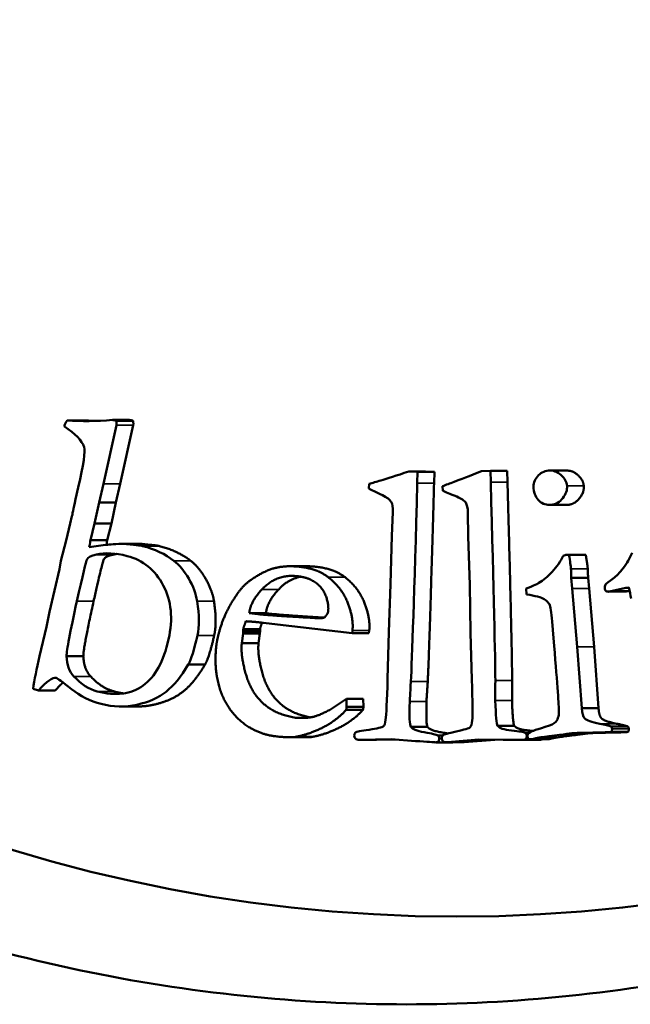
# Model space of a CAD drawing. Header units: millimetres. Extents: x 697 to 7301, y 1765 to 4597.
# Tile 33 of 39: x 6260 to 6267, y 2038 to 2050. Entities that reach past the tile are written whole.
import ezdxf

# ---------------------------------------------------------------- set-up
doc = ezdxf.new("R2010")
doc.units = ezdxf.units.MM
doc.layers.add('Visibile (ISO)', color=7, linetype='Continuous', lineweight=50)
doc.layers.add('Visibile sottile (ISO)', color=7, linetype='Continuous', lineweight=35)

msp = doc.modelspace()

# ---------------------------------------------------------------- linework, layer by layer
at = {"layer": 'Visibile (ISO)'}
for p, q in [((6260.666, 2045.051), (6260.663, 2045.041)), ((6260.696, 2045.11), (6260.887, 2045.11)), ((6261.108, 2044.388), (6261.256, 2045.055)), ((6261.211, 2045.115), (6261.402, 2045.115)), ((6261.255, 2045.106), (6261.447, 2045.106)), ((6261.299, 2044.388), (6261.448, 2045.055)), ((6264.69, 2044.523), (6264.59, 2044.527)), ((6264.59, 2044.527), (6264.781, 2044.527)), ((6264.687, 2044.396), (6264.69, 2044.523)), ((6264.69, 2044.523), (6264.882, 2044.523)), ((6264.882, 2044.523), (6264.781, 2044.527)), ((6264.878, 2044.396), (6264.882, 2044.523)), ((6265.52, 2044.534), (6265.419, 2044.53)), ((6265.524, 2044.407), (6265.52, 2044.534)), ((6265.52, 2044.534), (6265.712, 2044.534)), ((6265.715, 2044.407), (6265.712, 2044.534)), ((6266.392, 2044.538), (6266.201, 2044.538)), ((6260.82, 2044.346), (6260.79, 2044.212)), ((6261.058, 2044.174), (6261.108, 2044.388)), ((6261.249, 2044.174), (6261.299, 2044.388)), ((6264.137, 2044.386), (6264.135, 2044.334)), ((6264.975, 2044.36), (6264.977, 2044.308)), ((6261.007, 2043.936), (6261.058, 2044.174)), ((6261.058, 2044.174), (6261.249, 2044.174)), ((6261.199, 2043.936), (6261.249, 2044.174)), ((6266.386, 2044.146), (6266.194, 2044.146)), ((6260.749, 2044.017), (6260.729, 2043.936)), ((6264.409, 2044.065), (6264.396, 2043.795)), ((6265.264, 2044.058), (6265.267, 2043.788)), ((6260.729, 2043.936), (6260.685, 2043.74)), ((6260.96, 2043.745), (6261.007, 2043.936)), ((6261.007, 2043.936), (6261.199, 2043.936)), ((6261.151, 2043.745), (6261.199, 2043.936)), ((6264.396, 2043.795), (6264.383, 2043.245)), ((6265.267, 2043.788), (6265.285, 2043.237)), ((6260.685, 2043.74), (6260.624, 2043.51)), ((6261.133, 2043.692), (6260.947, 2043.666)), ((6260.96, 2043.745), (6261.151, 2043.745)), ((6261.324, 2043.704), (6261.515, 2043.704)), ((6261.221, 2043.58), (6261.029, 2043.58)), ((6266.416, 2043.577), (6266.39, 2043.577)), ((6266.39, 2043.577), (6266.581, 2043.577)), ((6266.416, 2043.577), (6266.608, 2043.577)), ((6266.608, 2043.577), (6266.581, 2043.577)), ((6260.624, 2043.51), (6260.608, 2043.415)), ((6263.429, 2043.447), (6263.238, 2043.447)), ((6260.608, 2043.415), (6260.494, 2042.926)), ((6264.383, 2043.245), (6264.361, 2042.697)), ((6265.285, 2043.237), (6265.293, 2042.689)), ((6266.453, 2043.192), (6266.443, 2043.314)), ((6266.443, 2043.314), (6266.634, 2043.314)), ((6266.645, 2043.192), (6266.634, 2043.314)), ((6265.93, 2043.193), (6265.933, 2043.126)), ((6266.511, 2042.53), (6266.453, 2043.192)), ((6266.702, 2042.53), (6266.645, 2043.192)), ((6267.056, 2043.158), (6266.865, 2043.158)), ((6266.878, 2043.159), (6266.895, 2043.165)), ((6266.878, 2043.159), (6267.07, 2043.159)), ((6266.895, 2043.165), (6267.064, 2043.202)), ((6266.895, 2043.165), (6267.086, 2043.165)), ((6267.064, 2043.202), (6267.1, 2043.205)), ((6267.064, 2043.202), (6267.101, 2043.202)), ((6267.07, 2043.159), (6267.086, 2043.165)), ((6267.086, 2043.165), (6267.108, 2043.169)), ((6260.494, 2042.926), (6260.459, 2042.757)), ((6262.962, 2042.914), (6262.771, 2042.914)), ((6262.771, 2042.914), (6262.868, 2042.902)), ((6263.06, 2042.902), (6262.962, 2042.914)), ((6263.092, 2042.782), (6262.933, 2042.802)), ((6263.944, 2042.684), (6263.092, 2042.782)), ((6260.459, 2042.757), (6260.379, 2042.422)), ((6262.7, 2042.682), (6262.686, 2042.572)), ((6262.703, 2042.706), (6262.7, 2042.682)), ((6262.891, 2042.682), (6262.7, 2042.682)), ((6262.703, 2042.729), (6262.703, 2042.706)), ((6262.894, 2042.729), (6262.703, 2042.729)), ((6262.894, 2042.706), (6262.703, 2042.706)), ((6262.877, 2042.572), (6262.891, 2042.682)), ((6262.891, 2042.682), (6262.894, 2042.706)), ((6262.894, 2042.706), (6262.894, 2042.729)), ((6263.948, 2042.715), (6263.944, 2042.684)), ((6264.136, 2042.684), (6263.944, 2042.684)), ((6264.136, 2042.684), (6264.139, 2042.715)), ((6264.361, 2042.697), (6264.349, 2042.165)), ((6265.293, 2042.689), (6265.31, 2042.157)), ((6262.877, 2042.572), (6262.686, 2042.572)), ((6266.562, 2041.828), (6266.511, 2042.53)), ((6266.754, 2041.828), (6266.702, 2042.53)), ((6260.688, 2042.424), (6260.879, 2042.424)), ((6262.076, 2042.327), (6262.267, 2042.327)), ((6260.306, 2042.051), (6260.366, 2042.032)), ((6260.366, 2042.032), (6260.558, 2042.032)), ((6263.71, 2041.822), (6263.879, 2041.936)), ((6263.879, 2041.936), (6263.881, 2041.845)), ((6264.07, 2041.936), (6263.879, 2041.936)), ((6264.073, 2041.845), (6264.07, 2041.936)), ((6261.497, 2041.849), (6261.305, 2041.849)), ((6264.066, 2041.809), (6263.875, 2041.809)), ((6264.073, 2041.845), (6263.881, 2041.845)), ((6266.562, 2041.828), (6266.754, 2041.828)), ((6263.436, 2041.721), (6263.298, 2041.721)), ((6264.612, 2041.618), (6264.803, 2041.618)), ((6265.603, 2041.629), (6265.794, 2041.629)), ((6265.917, 2041.548), (6265.962, 2041.548)), ((6266.898, 2041.621), (6267.089, 2041.621)), ((6266.9, 2041.559), (6267.092, 2041.559)), ((6263.423, 2041.498), (6263.231, 2041.498)), ((6263.296, 2041.502), (6263.488, 2041.502)), ((6264.218, 2041.468), (6264.026, 2041.468)), ((6264.031, 2041.468), (6264.389, 2041.475)), ((6264.223, 2041.468), (6264.031, 2041.468)), ((6264.223, 2041.468), (6264.429, 2041.472)), ((6264.389, 2041.475), (6264.667, 2041.455)), ((6265.085, 2041.44), (6264.894, 2041.44)), ((6264.921, 2041.517), (6264.974, 2041.517)), ((6265.211, 2041.441), (6265.02, 2041.441)), ((6265.032, 2041.441), (6265.389, 2041.471)), ((6265.223, 2041.441), (6265.032, 2041.441)), ((6265.223, 2041.441), (6265.57, 2041.47)), ((6265.389, 2041.471), (6265.667, 2041.47)), ((6266.054, 2041.469), (6265.863, 2041.469)), ((6266.178, 2041.475), (6265.987, 2041.475)), ((6265.992, 2041.475), (6266.183, 2041.475))]:
    msp.add_line(p, q, dxfattribs=at)
msp.add_ellipse((6265.139, 2059.454), major_axis=(0, -20), ratio=0.92388, dxfattribs=at)
for centre, major_axis, start_param, end_param in [((6265.638, 2042.821), (0, -1.629), 1.729378, 1.809195), ((6263.645, 2041.874), (0, -0.257), 1.31348, 1.455189), ((6263.837, 2041.874), (0, 0.257), 4.455073, 4.596782)]:
    msp.add_ellipse(centre, major_axis=major_axis, ratio=0.92388, start_param=start_param, end_param=end_param, dxfattribs=at)
for points, degree, knots in [([(6245.056, 2059.454), (6245.056, 2060.775), (6245.174, 2062.141), (6245.671, 2064.858), (6246.049, 2066.208), (6247.049, 2068.798), (6247.672, 2070.039), (6249.11, 2072.333), (6249.925, 2073.386), (6251.66, 2075.249), (6252.64, 2076.122), (6254.77, 2077.661), (6255.921, 2078.327), (6258.321, 2079.395), (6259.571, 2079.799), (6262.083, 2080.329), (6263.345, 2080.454), (6265.784, 2080.454), (6267.045, 2080.329), (6269.553, 2079.799), (6270.8, 2079.395), (6273.191, 2078.327), (6274.337, 2077.661), (6276.457, 2076.122), (6277.43, 2075.249), (6279.154, 2073.386), (6279.964, 2072.333), (6281.391, 2070.039), (6282.008, 2068.798), (6283, 2066.208), (6283.375, 2064.858), (6283.867, 2062.141), (6283.984, 2060.775), (6283.984, 2059.454), (6283.984, 2058.132), (6283.867, 2056.765), (6283.374, 2054.047), (6282.998, 2052.695), (6282.005, 2050.104), (6281.387, 2048.862), (6279.958, 2046.567), (6279.147, 2045.513), (6277.422, 2043.652), (6276.449, 2042.78), (6274.33, 2041.243), (6273.184, 2040.579), (6270.795, 2039.512), (6269.549, 2039.109), (6267.043, 2038.58), (6265.783, 2038.454), (6263.346, 2038.454), (6262.085, 2038.58), (6259.575, 2039.109), (6258.326, 2039.512), (6255.928, 2040.579), (6254.777, 2041.243), (6252.648, 2042.78), (6251.669, 2043.652), (6249.932, 2045.513), (6249.116, 2046.567), (6247.676, 2048.862), (6247.053, 2050.104), (6246.051, 2052.695), (6245.672, 2054.047), (6245.174, 2056.765), (6245.056, 2058.132), (6245.056, 2059.454)], 3, [6.338557, 6.338557, 6.338557, 6.338557, 6.734862, 6.734862, 7.131166, 7.131166, 7.527471, 7.527471, 7.923775, 7.923775, 8.31979, 8.31979, 8.715805, 8.715805, 9.11182, 9.11182, 9.507835, 9.507835, 9.90385, 9.90385, 10.299865, 10.299865, 10.69588, 10.69588, 11.091895, 11.091895, 11.4882, 11.4882, 11.884504, 11.884504, 12.280808, 12.280808, 12.677113, 12.677113, 12.677113, 13.07375, 13.07375, 13.470387, 13.470387, 13.867023, 13.867023, 14.26366, 14.26366, 14.659343, 14.659343, 15.055026, 15.055026, 15.450709, 15.450709, 15.846391, 15.846391, 16.242074, 16.242074, 16.637757, 16.637757, 17.03344, 17.03344, 17.429123, 17.429123, 17.82576, 17.82576, 18.222396, 18.222396, 18.619033, 18.619033, 19.01567, 19.01567, 19.01567, 19.01567]), ([(6266.182, 2044.537), (6266.131, 2044.532), (6266.089, 2044.51), (6266.023, 2044.431), (6266.009, 2044.385), (6266.013, 2044.333)], 3, [-0.02528468, -0.02528468, -0.02528468, -0.02528468, -0.01264234, -0.01264234, 0, 0, 0, 0]), ([(6266.394, 2044.363), (6266.39, 2044.409), (6266.367, 2044.451), (6266.282, 2044.526), (6266.234, 2044.543), (6266.182, 2044.537)], 3, [-0.02603281, -0.02603281, -0.02603281, -0.02603281, -0.01301641, -0.01301641, 0, 0, 0, 0]), ([(6266.585, 2044.363), (6266.58, 2044.432), (6266.46, 2044.538), (6266.392, 2044.538)], 2, [-2, -2, -2, -1, -0.120384, -0.120384, -0.120384]), ([(6266.214, 2044.147), (6266.267, 2044.152), (6266.311, 2044.178), (6266.382, 2044.27), (6266.398, 2044.316), (6266.394, 2044.363)], 3, [-0.02466017, -0.02466017, -0.02466017, -0.02466017, -0.01233008, -0.01233008, 0, 0, 0, 0]), ([(6264.292, 2044.256), (6264.342, 2044.23), (6264.375, 2044.205), (6264.404, 2044.157), (6264.41, 2044.119), (6264.409, 2044.065)], 3, [-0.04895049, -0.04895049, -0.04895049, -0.04895049, -0.02447524, -0.02447524, 0, 0, 0, 0]), ([(6265.137, 2044.241), (6265.189, 2044.218), (6265.223, 2044.195), (6265.254, 2044.15), (6265.263, 2044.111), (6265.264, 2044.058)], 3, [-0.04895049, -0.04895049, -0.04895049, -0.04895049, -0.02447524, -0.02447524, 0, 0, 0, 0]), ([(6266.013, 2044.333), (6266.018, 2044.273), (6266.04, 2044.225), (6266.117, 2044.156), (6266.162, 2044.142), (6266.214, 2044.147)], 3, [-0.02699043, -0.02699043, -0.02699043, -0.02699043, -0.01349521, -0.01349521, 0, 0, 0, 0]), ([(6260.805, 2043.048), (6260.871, 2043.345), (6260.91, 2043.504), (6260.933, 2043.55), (6260.969, 2043.567), (6261.029, 2043.58)], 3, [-0.08958665, -0.08958665, -0.08958665, -0.08958665, -0.04479332, -0.04479332, 0, 0, 0, 0]), ([(6261.379, 2043.564), (6261.561, 2043.516), (6261.698, 2043.404), (6261.883, 2043.052), (6261.903, 2042.847), (6261.851, 2042.615)], 3, [-0.1512564, -0.1512564, -0.1512564, -0.1512564, -0.0756282, -0.0756282, 0, 0, 0, 0]), ([(6266.352, 2043.568), (6266.319, 2043.502), (6266.277, 2043.441), (6266.174, 2043.329), (6266.123, 2043.286), (6266.074, 2043.257)], 3, [-0.04931049, -0.04931049, -0.04931049, -0.04931049, -0.02465525, -0.02465525, 0, 0, 0, 0]), ([(6267.136, 2043.601), (6267.11, 2043.539), (6267.076, 2043.48), (6266.993, 2043.371), (6266.956, 2043.332), (6266.922, 2043.309)], 3, [-0.0318266, -0.0318266, -0.0318266, -0.0318266, -0.0159133, -0.0159133, 0, 0, 0, 0]), ([(6262.177, 2043.048), (6262.163, 2043.134), (6262.131, 2043.22), (6262.03, 2043.394), (6261.974, 2043.462), (6261.912, 2043.51)], 3, [-0.04424068, -0.04424068, -0.04424068, -0.04424068, -0.02212034, -0.02212034, 0, 0, 0, 0]), ([(6266.922, 2043.309), (6266.872, 2043.276), (6266.842, 2043.252), (6266.825, 2043.225), (6266.823, 2043.208), (6266.825, 2043.189)], 3, [-0.04055792, -0.04055792, -0.04055792, -0.04055792, -0.02027896, -0.02027896, 0, 0, 0, 0]), ([(6265.933, 2043.126), (6266.034, 2043.111), (6266.101, 2043.093), (6266.165, 2043.051), (6266.185, 2043.032), (6266.193, 2043.015)], 3, [-0.01406169, -0.01406169, -0.01406169, -0.01406169, -0.00703085, -0.00703085, 0, 0, 0, 0]), ([(6266.825, 2043.189), (6266.827, 2043.179), (6266.832, 2043.171), (6266.85, 2043.158), (6266.863, 2043.156), (6266.878, 2043.159)], 3, [-0.01365169, -0.01365169, -0.01365169, -0.01365169, -0.00682585, -0.00682585, 0, 0, 0, 0]), ([(6261.851, 2042.615), (6261.795, 2042.362), (6261.698, 2042.187), (6261.422, 2041.988), (6261.248, 2041.966), (6261.038, 2042.02)], 3, [-0.1218962, -0.1218962, -0.1218962, -0.1218962, -0.0609481, -0.0609481, 0, 0, 0, 0]), ([(6263.469, 2041.725), (6263.257, 2041.763), (6262.984, 2042.007), (6262.862, 2042.432), (6262.877, 2042.572)], 2, [-2.953203, -2.953203, -2.953203, -2, -1, 0, 0, 0]), ([(6261.082, 2041.878), (6261.219, 2041.842), (6261.355, 2041.839), (6261.625, 2041.899), (6261.736, 2041.948), (6261.91, 2042.086), (6261.994, 2042.189), (6262.076, 2042.327)], 3, [-0.08048871, -0.08048871, -0.08048871, -0.08048871, -0.05365914, -0.05365914, -0.02682957, -0.02682957, 0, 0, 0, 0]), ([(6261.497, 2041.849), (6261.589, 2041.849), (6261.884, 2041.914), (6262.145, 2042.121), (6262.267, 2042.327)], 2, [-2.454979, -2.454979, -2.454979, -2, -1, 0, 0, 0]), ([(6260.571, 2042.174), (6260.585, 2042.171), (6260.642, 2042.128), (6260.843, 2041.967), (6260.956, 2041.911), (6261.082, 2041.878)], 3, [-0.05073493, -0.05073493, -0.05073493, -0.05073493, -0.02536747, -0.02536747, 0, 0, 0, 0]), ([(6263.875, 2041.809), (6263.766, 2041.689), (6263.452, 2041.53), (6263.296, 2041.502)], 2, [0.000003, 0.000003, 0.000003, 1, 2, 2, 2]), ([(6263.488, 2041.502), (6263.643, 2041.53), (6263.957, 2041.689), (6264.066, 2041.809)], 2, [-2, -2, -2, -1, -0.000003, -0.000003, -0.000003]), ([(6266.767, 2041.653), (6266.674, 2041.672), (6266.617, 2041.691), (6266.577, 2041.733), (6266.565, 2041.771), (6266.562, 2041.828)], 3, [-0.02236669, -0.02236669, -0.02236669, -0.02236669, -0.01118335, -0.01118335, 0, 0, 0, 0]), ([(6264.326, 2041.698), (6264.322, 2041.658), (6264.312, 2041.633), (6264.285, 2041.611), (6264.231, 2041.599), (6264.045, 2041.57), (6263.993, 2041.56), (6263.974, 2041.546), (6263.968, 2041.534), (6263.968, 2041.517)], 3, [-0.3597269, -0.3597269, -0.3597269, -0.3597269, -0.2697952, -0.2697952, -0.1798634, -0.1798634, -0.0899317, -0.0899317, 0, 0, 0, 0]), ([(6265.313, 2041.689), (6265.311, 2041.649), (6265.303, 2041.624), (6265.277, 2041.6), (6265.224, 2041.584), (6265.04, 2041.544), (6264.989, 2041.53), (6264.97, 2041.515), (6264.965, 2041.503), (6264.966, 2041.486)], 3, [-0.3597269, -0.3597269, -0.3597269, -0.3597269, -0.2697952, -0.2697952, -0.1798634, -0.1798634, -0.0899317, -0.0899317, 0, 0, 0, 0]), ([(6264.921, 2041.517), (6264.905, 2041.528), (6264.854, 2041.541), (6264.68, 2041.569), (6264.629, 2041.59), (6264.612, 2041.618)], 3, [-0.02356078, -0.02356078, -0.02356078, -0.02356078, -0.01178039, -0.01178039, 0, 0, 0, 0]), ([(6265.034, 2041.541), (6265.002, 2041.548), (6264.828, 2041.576), (6264.803, 2041.618)], 2, [-1.336622, -1.336622, -1.336622, -1, 0, 0, 0]), ([(6265.917, 2041.548), (6265.901, 2041.558), (6265.849, 2041.567), (6265.674, 2041.584), (6265.621, 2041.602), (6265.603, 2041.629)], 3, [-0.02356078, -0.02356078, -0.02356078, -0.02356078, -0.01178039, -0.01178039, 0, 0, 0, 0]), ([(6266.004, 2041.57), (6265.981, 2041.573), (6265.822, 2041.588), (6265.794, 2041.629)], 2, [-1.210623, -1.210623, -1.210623, -1, 0, 0, 0]), ([(6264.89, 2041.44), (6264.908, 2041.44), (6264.92, 2041.443), (6264.933, 2041.456), (6264.936, 2041.468), (6264.937, 2041.485)], 3, [-0.007152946, -0.007152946, -0.007152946, -0.007152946, -0.003576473, -0.003576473, 0, 0, 0, 0]), ([(6265.891, 2041.469), (6265.908, 2041.47), (6265.92, 2041.473), (6265.933, 2041.488), (6265.935, 2041.5), (6265.935, 2041.517)], 3, [-0.007152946, -0.007152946, -0.007152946, -0.007152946, -0.003576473, -0.003576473, 0, 0, 0, 0])]:
    msp.add_open_spline(points, degree=degree, knots=knots, dxfattribs=at)
for points, degree in [([(6260.663, 2045.041), (6260.787, 2044.959), (6260.861, 2044.881), (6260.888, 2044.806)], 3), ([(6260.696, 2045.11), (6260.679, 2045.086), (6260.669, 2045.066), (6260.666, 2045.051)], 3), ([(6261.211, 2045.115), (6261.026, 2045.1), (6260.855, 2045.099), (6260.696, 2045.11)], 3), ([(6261.009, 2045.104), (6260.947, 2045.106), (6260.887, 2045.11)], 2), ([(6261.255, 2045.106), (6261.235, 2045.111), (6261.22, 2045.114), (6261.211, 2045.115)], 3), ([(6261.256, 2045.055), (6261.258, 2045.063), (6261.258, 2045.08), (6261.255, 2045.106)], 3), ([(6261.447, 2045.106), (6261.417, 2045.113), (6261.402, 2045.115)], 2), ([(6261.448, 2045.055), (6261.451, 2045.067), (6261.447, 2045.106)], 2), ([(6260.888, 2044.806), (6260.904, 2044.759), (6260.881, 2044.606), (6260.82, 2044.346)], 3), ([(6264.59, 2044.527), (6264.449, 2044.481), (6264.343, 2044.447), (6264.27, 2044.425)], 3), ([(6265.419, 2044.53), (6265.282, 2044.476), (6265.177, 2044.435), (6265.106, 2044.409)], 3), ([(6264.27, 2044.425), (6264.222, 2044.411), (6264.177, 2044.398), (6264.137, 2044.386)], 3), ([(6264.614, 2042.135), (6264.627, 2042.379), (6264.652, 2043.133), (6264.687, 2044.396)], 3), ([(6264.806, 2042.135), (6264.825, 2042.501), (6264.878, 2044.396)], 2), ([(6265.106, 2044.409), (6265.058, 2044.391), (6265.015, 2044.375), (6264.975, 2044.36)], 3), ([(6265.577, 2042.145), (6265.576, 2042.389), (6265.559, 2043.143), (6265.524, 2044.407)], 3), ([(6265.768, 2042.145), (6265.768, 2042.511), (6265.715, 2044.407)], 2), ([(6266.406, 2044.147), (6266.485, 2044.155), (6266.591, 2044.293), (6266.585, 2044.363)], 2), ([(6264.135, 2044.334), (6264.164, 2044.317), (6264.216, 2044.291), (6264.292, 2044.256)], 3), ([(6264.977, 2044.308), (6265.006, 2044.294), (6265.059, 2044.271), (6265.137, 2044.241)], 3), ([(6260.79, 2044.212), (6260.766, 2044.099), (6260.753, 2044.033), (6260.749, 2044.017)], 3), ([(6266.386, 2044.146), (6266.396, 2044.146), (6266.406, 2044.147)], 2), ([(6260.947, 2043.666), (6260.954, 2043.71), (6260.958, 2043.737), (6260.96, 2043.745)], 3), ([(6261.324, 2043.704), (6261.215, 2043.697), (6261.152, 2043.693), (6261.133, 2043.692)], 3), ([(6261.143, 2043.692), (6261.149, 2043.735), (6261.151, 2043.745)], 2), ([(6261.555, 2043.678), (6261.535, 2043.683), (6261.458, 2043.692), (6261.324, 2043.704)], 3), ([(6261.746, 2043.678), (6261.716, 2043.686), (6261.515, 2043.704)], 2), ([(6261.912, 2043.51), (6261.812, 2043.586), (6261.693, 2043.642), (6261.555, 2043.678)], 3), ([(6262.104, 2043.51), (6261.954, 2043.624), (6261.746, 2043.678)], 2), ([(6260.996, 2043.048), (6261.095, 2043.493), (6261.13, 2043.561), (6261.221, 2043.58)], 2), ([(6261.029, 2043.58), (6261.129, 2043.604), (6261.245, 2043.599), (6261.379, 2043.564)], 3), ([(6261.221, 2043.58), (6261.24, 2043.585), (6261.259, 2043.588)], 2), ([(6266.39, 2043.577), (6266.38, 2043.576), (6266.368, 2043.573), (6266.352, 2043.568)], 3), ([(6266.439, 2043.418), (6266.436, 2043.45), (6266.429, 2043.504), (6266.416, 2043.577)], 3), ([(6266.631, 2043.418), (6266.626, 2043.467), (6266.608, 2043.577)], 2), ([(6262.369, 2043.048), (6262.348, 2043.177), (6262.196, 2043.438), (6262.104, 2043.51)], 2), ([(6263.03, 2043.418), (6263.175, 2043.462), (6263.356, 2043.44)], 2), ([(6263.547, 2043.44), (6263.486, 2043.447), (6263.429, 2043.447)], 2), ([(6262.792, 2043.293), (6262.93, 2043.386), (6263.03, 2043.418)], 2), ([(6263.33, 2043.333), (6263.084, 2043.364), (6262.915, 2043.184)], 2), ([(6263.671, 2042.935), (6263.679, 2043.007), (6263.613, 2043.199), (6263.447, 2043.319), (6263.33, 2043.333)], 2), ([(6263.356, 2043.44), (6263.554, 2043.415), (6263.672, 2043.322)], 2), ([(6263.863, 2043.322), (6263.745, 2043.415), (6263.547, 2043.44)], 2), ([(6266.443, 2043.314), (6266.441, 2043.374), (6266.44, 2043.409), (6266.439, 2043.418)], 3), ([(6266.634, 2043.314), (6266.632, 2043.405), (6266.631, 2043.418)], 2), ([(6262.62, 2043.111), (6262.693, 2043.225), (6262.792, 2043.293)], 2), ([(6263.107, 2043.184), (6263.216, 2043.301), (6263.359, 2043.329)], 2), ([(6263.672, 2043.322), (6263.83, 2043.198), (6263.962, 2042.852), (6263.948, 2042.715)], 2), ([(6264.139, 2042.715), (6264.153, 2042.852), (6264.021, 2043.198), (6263.863, 2043.322)], 2), ([(6266.074, 2043.257), (6266.067, 2043.251), (6266.019, 2043.23), (6265.93, 2043.193)], 3), ([(6262.395, 2042.538), (6262.405, 2042.638), (6262.508, 2042.944), (6262.62, 2043.111)], 2), ([(6262.915, 2043.184), (6262.785, 2043.046), (6262.771, 2042.914)], 2), ([(6262.962, 2042.914), (6262.976, 2043.046), (6263.107, 2043.184)], 2), ([(6267.056, 2043.158), (6267.063, 2043.158), (6267.07, 2043.159)], 2), ([(6260.688, 2042.424), (6260.688, 2042.488), (6260.727, 2042.696), (6260.805, 2043.048)], 3), ([(6260.879, 2042.424), (6260.879, 2042.521), (6260.996, 2043.048)], 2), ([(6262.179, 2042.658), (6262.202, 2042.76), (6262.201, 2042.891), (6262.177, 2043.048)], 3), ([(6262.371, 2042.658), (6262.405, 2042.812), (6262.369, 2043.048)], 2), ([(6266.193, 2043.015), (6266.205, 2042.989), (6266.215, 2042.923), (6266.224, 2042.818)], 3), ([(6262.868, 2042.902), (6262.978, 2042.888), (6263.518, 2042.857)], 2), ([(6263.625, 2042.862), (6263.161, 2042.889), (6263.06, 2042.902)], 2), ([(6263.625, 2042.862), (6263.668, 2042.901), (6263.671, 2042.935)], 2), ([(6262.732, 2042.82), (6262.705, 2042.752), (6262.703, 2042.729)], 2), ([(6262.933, 2042.802), (6262.835, 2042.815), (6262.732, 2042.82)], 2), ([(6262.894, 2042.729), (6262.896, 2042.75), (6262.917, 2042.804)], 2), ([(6263.518, 2042.857), (6263.605, 2042.852), (6263.625, 2042.862)], 2), ([(6266.224, 2042.818), (6266.268, 2042.288), (6266.294, 2041.965), (6266.3, 2041.847)], 3), ([(6262.076, 2042.327), (6262.108, 2042.384), (6262.143, 2042.494), (6262.179, 2042.658)], 3), ([(6262.267, 2042.327), (6262.316, 2042.413), (6262.371, 2042.658)], 2), ([(6262.686, 2042.572), (6262.671, 2042.432), (6262.792, 2042.007), (6263.072, 2041.757), (6263.298, 2041.721)], 2), ([(6262.767, 2041.615), (6262.561, 2041.743), (6262.361, 2042.22), (6262.395, 2042.538)], 2), ([(6260.379, 2042.422), (6260.346, 2042.275), (6260.322, 2042.152), (6260.306, 2042.051)], 3), ([(6260.772, 2042.191), (6260.719, 2042.248), (6260.691, 2042.325), (6260.688, 2042.424)], 3), ([(6260.963, 2042.191), (6260.884, 2042.276), (6260.879, 2042.424)], 2), ([(6260.366, 2042.032), (6260.461, 2042.138), (6260.529, 2042.185), (6260.571, 2042.174)], 3), ([(6260.558, 2042.032), (6260.608, 2042.088), (6260.648, 2042.122)], 2), ([(6261.038, 2042.02), (6260.944, 2042.045), (6260.856, 2042.102), (6260.772, 2042.191)], 3), ([(6261.229, 2042.02), (6261.089, 2042.057), (6260.963, 2042.191)], 2), ([(6264.349, 2042.165), (6264.341, 2041.909), (6264.334, 2041.753), (6264.326, 2041.698)], 3), ([(6264.601, 2041.907), (6264.601, 2041.916), (6264.605, 2041.992), (6264.614, 2042.135)], 3), ([(6264.792, 2041.907), (6264.792, 2041.92), (6264.806, 2042.135)], 2), ([(6265.31, 2042.157), (6265.317, 2041.901), (6265.318, 2041.745), (6265.313, 2041.689)], 3), ([(6265.576, 2041.916), (6265.576, 2041.925), (6265.576, 2042.001), (6265.577, 2042.145)], 3), ([(6265.767, 2041.916), (6265.767, 2041.929), (6265.768, 2042.145)], 2), ([(6261.34, 2041.998), (6261.286, 2042.005), (6261.229, 2042.02)], 2), ([(6264.612, 2041.618), (6264.599, 2041.638), (6264.596, 2041.734), (6264.601, 2041.907)], 3), ([(6264.803, 2041.618), (6264.785, 2041.647), (6264.792, 2041.907)], 2), ([(6265.603, 2041.629), (6265.59, 2041.647), (6265.581, 2041.743), (6265.576, 2041.916)], 3), ([(6265.794, 2041.629), (6265.774, 2041.657), (6265.767, 2041.916)], 2), ([(6263.298, 2041.721), (6263.42, 2041.714), (6263.569, 2041.745), (6263.71, 2041.822)], 2), ([(6266.3, 2041.847), (6266.306, 2041.776), (6266.299, 2041.724), (6266.278, 2041.688)], 3), ([(6266.959, 2041.653), (6266.819, 2041.681), (6266.758, 2041.743), (6266.754, 2041.828)], 2), ([(6266.278, 2041.688), (6266.265, 2041.666), (6266.237, 2041.648), (6266.193, 2041.633)], 3), ([(6266.898, 2041.621), (6266.869, 2041.631), (6266.826, 2041.641), (6266.767, 2041.653)], 3), ([(6267.089, 2041.621), (6267.047, 2041.635), (6266.959, 2041.653)], 2), ([(6263.056, 2041.511), (6262.906, 2041.53), (6262.767, 2041.615)], 2), ([(6265.935, 2041.517), (6265.935, 2041.531), (6265.929, 2041.541), (6265.917, 2041.548)], 3), ([(6265.98, 2041.56), (6265.954, 2041.546), (6265.942, 2041.527), (6265.944, 2041.505)], 3), ([(6266.193, 2041.633), (6266.055, 2041.588), (6265.984, 2041.564), (6265.98, 2041.56)], 3), ([(6266.113, 2041.5), (6266.321, 2041.527), (6266.434, 2041.542), (6266.451, 2041.544)], 3), ([(6266.304, 2041.5), (6266.616, 2041.541), (6266.642, 2041.544)], 2), ([(6266.451, 2041.544), (6266.489, 2041.547), (6266.568, 2041.55), (6266.687, 2041.551)], 3), ([(6266.642, 2041.544), (6266.7, 2041.549), (6266.878, 2041.551)], 2), ([(6266.687, 2041.551), (6266.773, 2041.553), (6266.844, 2041.555), (6266.9, 2041.559)], 3), ([(6266.878, 2041.551), (6267.008, 2041.553), (6267.092, 2041.559)], 2), ([(6266.907, 2041.594), (6266.906, 2041.602), (6266.903, 2041.611), (6266.898, 2041.621)], 3), ([(6266.9, 2041.559), (6266.906, 2041.573), (6266.908, 2041.585), (6266.907, 2041.594)], 3), ([(6267.098, 2041.594), (6267.097, 2041.606), (6267.089, 2041.621)], 2), ([(6267.092, 2041.559), (6267.1, 2041.581), (6267.098, 2041.594)], 2), ([(6263.296, 2041.502), (6263.223, 2041.49), (6263.056, 2041.511)], 2), ([(6263.423, 2041.498), (6263.461, 2041.498), (6263.488, 2041.502)], 2), ([(6263.968, 2041.517), (6263.968, 2041.503), (6263.971, 2041.493), (6263.979, 2041.486)], 3), ([(6263.979, 2041.486), (6263.99, 2041.473), (6264.007, 2041.467), (6264.031, 2041.468)], 3), ([(6264.218, 2041.468), (6264.22, 2041.468), (6264.223, 2041.468)], 2), ([(6264.667, 2041.455), (6264.806, 2041.446), (6264.88, 2041.441), (6264.89, 2041.44)], 3), ([(6264.937, 2041.485), (6264.937, 2041.499), (6264.932, 2041.51), (6264.921, 2041.517)], 3), ([(6264.966, 2041.486), (6264.966, 2041.472), (6264.971, 2041.462), (6264.979, 2041.455)], 3), ([(6264.979, 2041.455), (6264.99, 2041.443), (6265.008, 2041.439), (6265.032, 2041.441)], 3), ([(6265.085, 2041.44), (6265.09, 2041.44), (6265.094, 2041.441)], 2), ([(6265.211, 2041.441), (6265.217, 2041.441), (6265.223, 2041.441)], 2), ([(6265.667, 2041.47), (6265.807, 2041.469), (6265.881, 2041.469), (6265.891, 2041.469)], 3), ([(6265.944, 2041.505), (6265.944, 2041.498), (6265.948, 2041.489), (6265.955, 2041.48)], 3), ([(6265.955, 2041.48), (6265.972, 2041.476), (6265.984, 2041.475), (6265.992, 2041.475)], 3), ([(6265.992, 2041.475), (6266.051, 2041.492), (6266.113, 2041.5)], 2), ([(6266.054, 2041.469), (6266.078, 2041.469), (6266.082, 2041.469)], 2), ([(6266.082, 2041.469), (6266.101, 2041.47), (6266.111, 2041.475)], 2), ([(6266.178, 2041.475), (6266.181, 2041.475), (6266.183, 2041.475)], 2), ([(6266.183, 2041.475), (6266.242, 2041.492), (6266.304, 2041.5)], 2)]:
    msp.add_open_spline(points, degree=degree, dxfattribs=at)
at = {"layer": 'Visibile sottile (ISO)'}
for p, q in [((6261.256, 2045.055), (6261.448, 2045.055)), ((6261.108, 2044.388), (6261.299, 2044.388)), ((6264.687, 2044.396), (6264.878, 2044.396)), ((6265.524, 2044.407), (6265.715, 2044.407)), ((6266.394, 2044.363), (6266.585, 2044.363)), ((6266.214, 2044.147), (6266.406, 2044.147)), ((6261.555, 2043.678), (6261.746, 2043.678)), ((6261.912, 2043.51), (6262.104, 2043.51)), ((6263.547, 2043.44), (6263.356, 2043.44)), ((6266.439, 2043.418), (6266.631, 2043.418)), ((6263.863, 2043.322), (6263.672, 2043.322)), ((6263.107, 2043.184), (6262.915, 2043.184)), ((6266.453, 2043.192), (6266.645, 2043.192)), ((6260.805, 2043.048), (6260.996, 2043.048)), ((6262.177, 2043.048), (6262.369, 2043.048)), ((6262.868, 2042.902), (6263.06, 2042.902)), ((6263.518, 2042.857), (6263.606, 2042.857)), ((6262.179, 2042.658), (6262.371, 2042.658)), ((6264.139, 2042.715), (6263.948, 2042.715)), ((6266.511, 2042.53), (6266.702, 2042.53)), ((6260.772, 2042.191), (6260.963, 2042.191)), ((6264.614, 2042.135), (6264.806, 2042.135)), ((6265.577, 2042.145), (6265.768, 2042.145)), ((6261.038, 2042.02), (6261.229, 2042.02)), ((6264.601, 2041.907), (6264.792, 2041.907)), ((6265.576, 2041.916), (6265.767, 2041.916)), ((6266.767, 2041.653), (6266.959, 2041.653)), ((6266.451, 2041.544), (6266.642, 2041.544)), ((6266.878, 2041.551), (6266.687, 2041.551)), ((6266.907, 2041.594), (6267.098, 2041.594)), ((6264.937, 2041.485), (6264.966, 2041.485)), ((6265.891, 2041.469), (6266.082, 2041.469)), ((6265.935, 2041.517), (6265.944, 2041.517)), ((6266.113, 2041.5), (6266.304, 2041.5))]:
    msp.add_line(p, q, dxfattribs=at)

doc.saveas('drawing.dxf')
